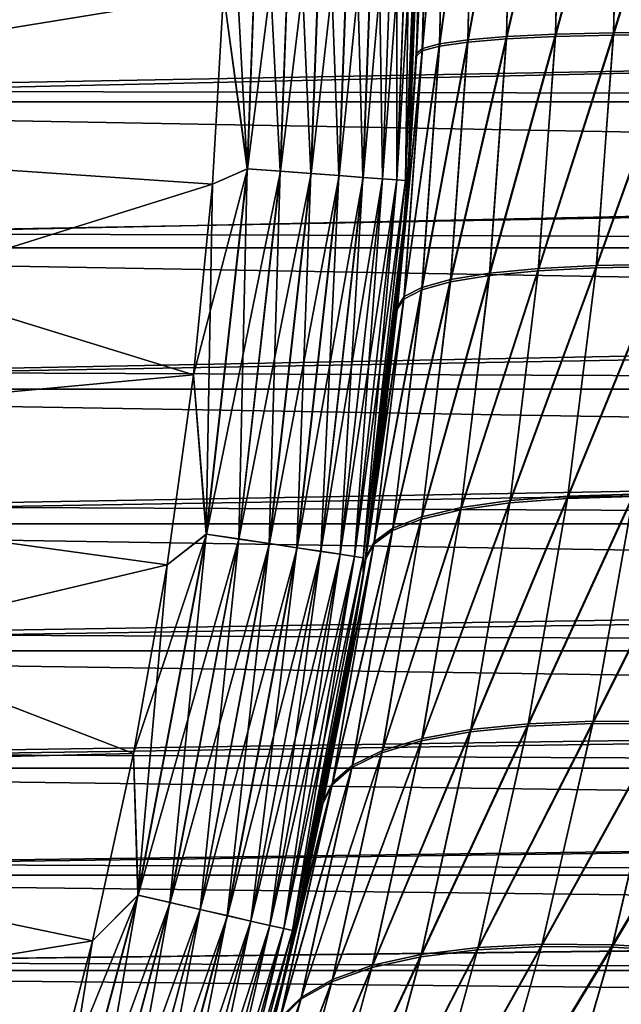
# Model space of a CAD drawing. Header units: metres. Extents: x -13 to 104, y -17 to 17.
# Tile 16 of 235: x 11.97 to 13.51, y -3.08 to -0.56. Entities that reach past the tile are written whole.
import ezdxf

# ---------------------------------------------------------------- set-up
doc = ezdxf.new("R2010")
doc.units = ezdxf.units.M
doc.layers.add('solid_508351', color=7, linetype='CONTINUOUS')

msp = doc.modelspace()

# ---------------------------------------------------------------- linework, layer by layer
at = {"layer": 'solid_508351'}
for points in [[(10.366272, -0.8369, -18), (10.4, 0, -18), (12.490365, -0.490717, -18)], [(10.366272, -0.8369, 18), (12.5, 0, 18), (10.4, 0, 18)], [(12.551629, -0.940615, 17.992403), (12.586824, 0, 17.992403), (12.490364, -0.490729, 18)], [(12.551029, -0.94057, -17.99251), (12.5, 0, -18), (12.586223, 0, -17.99251)], [(12.551029, -0.94057, -17.99251), (12.586223, 0, -17.99251), (12.635089, -0.946869, -17.970026)], [(12.551629, -0.940615, 17.992403), (12.671092, 0, 17.969816), (12.586824, 0, 17.992403)], [(12.635661, -0.946912, 17.969816), (12.671092, 0, 17.969816), (12.551629, -0.940615, 17.992403)], [(12.586223, 0, -17.99251), (12.670518, 0, -17.970026), (12.635089, -0.946869, -17.970026)], [(12.635089, -0.946869, -17.970026), (12.670518, 0, -17.970026), (12.713971, -0.95278, -17.933231)], [(12.635661, -0.946912, 17.969816), (12.750151, 0, 17.932926), (12.671092, 0, 17.969816)], [(12.714499, -0.95282, 17.932926), (12.750151, 0, 17.932926), (12.635661, -0.946912, 17.969816)], [(12.670518, 0, -17.970026), (12.749622, 0, -17.933231), (12.713971, -0.95278, -17.933231)], [(12.713971, -0.95278, -17.933231), (12.749622, 0, -17.933231), (12.785275, -0.958124, -17.883247)], [(12.714499, -0.95282, 17.932926), (12.821594, 0, 17.882854), (12.750151, 0, 17.932926)], [(12.785743, -0.958159, 17.882854), (12.821594, 0, 17.882854), (12.714499, -0.95282, 17.932926)], [(12.749622, 0, -17.933231), (12.821126, 0, -17.883247), (12.785275, -0.958124, -17.883247)], [(12.785275, -0.958124, -17.883247), (12.821126, 0, -17.883247), (12.84683, -0.962737, -17.821594)], [(12.785743, -0.958159, 17.882854), (12.883246, 0, 17.821127), (12.821594, 0, 17.882854)], [(12.847222, -0.962766, 17.821127), (12.883246, 0, 17.821127), (12.785743, -0.958159, 17.882854)], [(12.821126, 0, -17.883247), (12.882854, 0, -17.821594), (12.84683, -0.962737, -17.821594)], [(12.84683, -0.962737, -17.821594), (12.882854, 0, -17.821594), (12.896762, -0.966479, -17.750151)], [(12.847222, -0.962766, 17.821127), (12.93323, 0, 17.749622), (12.883246, 0, 17.821127)], [(12.897067, -0.966502, 17.749622), (12.93323, 0, 17.749622), (12.847222, -0.962766, 17.821127)], [(12.882854, 0, -17.821594), (12.932925, 0, -17.750151), (12.896762, -0.966479, -17.750151)], [(12.896762, -0.966479, -17.750151), (12.932925, 0, -17.750151), (12.93355, -0.969236, -17.671093)], [(12.897067, -0.966502, 17.749622), (12.970025, 0, 17.670519), (12.93323, 0, 17.749622)], [(12.933759, -0.969251, 17.670519), (12.970025, 0, 17.670519), (12.897067, -0.966502, 17.749622)], [(12.932925, 0, -17.750151), (12.969816, 0, -17.671093), (12.93355, -0.969236, -17.671093)], [(12.93355, -0.969236, -17.671093), (12.969816, 0, -17.671093), (12.956075, -0.970924, -17.586824)], [(12.933759, -0.969251, 17.670519), (12.99251, 0, 17.586222), (12.970025, 0, 17.670519)], [(12.95618, -0.970931, 17.586222), (12.99251, 0, 17.586222), (12.933759, -0.969251, 17.670519)], [(12.956075, -0.970924, -17.586824), (12.992404, 0, -17.586824), (12.961855, -0.99514, -17.5)], [(12.969816, 0, -17.671093), (12.992404, 0, -17.586824), (12.956075, -0.970924, -17.586824)], [(12.95618, -0.970931, 17.586222), (13, 0, 17.5), (12.99251, 0, 17.586222)], [(12.992404, 0, -17.586824), (13, 0, -17.5), (12.961855, -0.99514, -17.5)], [(13.014582, 0, 12.258926), (13, 0, 12.5), (12.98396, -0.645583, 12.477796)], [(13.014582, 0, 12.258926), (12.98396, -0.645583, 12.477796), (12.999226, -0.63239, 12.237037)], [(13.058115, 0, 12.021368), (12.999226, -0.63239, 12.237037), (13.043298, -0.620446, 12.000386)], [(13.058115, 0, 12.021368), (13.014582, 0, 12.258926), (12.999226, -0.63239, 12.237037)], [(13.129967, 0, 11.790789), (13.043298, -0.620446, 12.000386), (13.115515, -0.610316, 11.770669)], [(13.129967, 0, 11.790789), (13.058115, 0, 12.021368), (13.043298, -0.620446, 12.000386)], [(13.229087, 0, 11.570552), (13.115515, -0.610316, 11.770669), (13.214829, -0.602148, 11.55122)], [(13.229087, 0, 11.570552), (13.129967, 0, 11.790789), (13.115515, -0.610316, 11.770669)], [(13.354032, 0, 11.363869), (13.214829, -0.602148, 11.55122), (13.3398, -0.59606, 11.345225)], [(13.354032, 0, 11.363869), (13.229087, 0, 11.570552), (13.214829, -0.602148, 11.55122)], [(13.502977, 0, 11.173753), (13.3398, -0.59606, 11.345225), (13.48861, -0.592141, 11.155678)], [(13.502977, 0, 11.173753), (13.354032, 0, 11.363869), (13.3398, -0.59606, 11.345225)], [(13.673754, 0, 11.002976), (13.48861, -0.592141, 11.155678), (13.659101, -0.590447, 10.98533)], [(13.673754, 0, 11.002976), (13.502977, 0, 11.173753), (13.48861, -0.592141, 11.155678)], [(10.366272, -0.8369, 18), (12.490364, -0.490729, 18), (12.5, 0, 18)], [(12.551029, -0.94057, -17.99251), (12.490365, -0.490717, -18), (12.5, 0, -18)], [(12.95618, -0.970931, 17.586222), (12.961855, -0.99514, 17.5), (13, 0, 17.5)], [(13, 0, 12.5), (13, 0, 17.5), (12.961855, -0.99514, 17.5)], [(12.98795, -0.559599, 12.483358), (13, 0, 12.5), (12.961855, -0.99514, 17.5)], [(12.961855, -0.99514, -17.5), (13, 0, -17.5), (12.983638, -0.652031, -12.477346)], [(13, 0, -17.5), (12.988017, -0.558048, -12.483455), (12.983638, -0.652031, -12.477346)], [(13.014582, 0, -12.258926), (12.983638, -0.652031, -12.477346), (12.988017, -0.558048, -12.483455)], [(12.998918, -0.638764, -12.236566), (12.983638, -0.652031, -12.477346), (13.014582, 0, -12.258926)], [(12.98396, -0.645583, 12.477796), (13, 0, 12.5), (12.98795, -0.559599, 12.483358)], [(12.998918, -0.638764, -12.236566), (13.014582, 0, -12.258926), (13.058116, 0, -12.021368)], [(12.998918, -0.638764, -12.236566), (13.058116, 0, -12.021368), (13.043003, -0.626701, -11.999937)], [(13.043003, -0.626701, -11.999937), (13.058116, 0, -12.021368), (13.129967, 0, -11.79079)], [(13.043003, -0.626701, -11.999937), (13.129967, 0, -11.79079), (13.11523, -0.61647, -11.77024)], [(13.11523, -0.61647, -11.77024), (13.129967, 0, -11.79079), (13.229087, 0, -11.570552)], [(13.11523, -0.61647, -11.77024), (13.229087, 0, -11.570552), (13.21455, -0.608221, -11.55081)], [(13.21455, -0.608221, -11.55081), (13.229087, 0, -11.570552), (13.354032, 0, -11.363869)], [(13.21455, -0.608221, -11.55081), (13.354032, 0, -11.363869), (13.339521, -0.602072, -11.344832)], [(13.339521, -0.602072, -11.344832), (13.354032, 0, -11.363869), (13.502978, 0, -11.173753)], [(13.339521, -0.602072, -11.344832), (13.502978, 0, -11.173753), (13.488329, -0.598114, -11.155299)], [(13.488329, -0.598114, -11.155299), (13.502978, 0, -11.173753), (13.673755, 0, -11.002976)], [(13.488329, -0.598114, -11.155299), (13.673755, 0, -11.002976), (13.658813, -0.596404, -10.984962)], [(27, -0.392097, -3.729444), (11.493976, -0.372193, -3.731491), (11.476048, -0.74183, -3.675906)], [(27, -0.392097, 3.729444), (11.476051, -0.741788, 3.675915), (11.493976, -0.37218, 3.731492)], [(29.872829, -0.769216, -3.619143), (9.272829, -0.769216, -3.619143), (9.272829, -0.386774, -3.679723)], [(29.872829, -0.769216, -3.619143), (9.272829, -0.386774, -3.679723), (29.872829, -0.386774, -3.679723)], [(29.872829, -0.386774, 3.679723), (9.272829, -0.386774, 3.679723), (9.272829, -0.769216, 3.619143)], [(29.872829, -0.769216, 3.619143), (29.872829, -0.386774, 3.679723), (9.272829, -0.769216, 3.619143)], [(27, -0.392097, -3.729444), (11.476048, -0.74183, -3.675906), (27, -0.779708, -3.668041)], [(27, -0.779708, 3.668041), (11.476051, -0.741788, 3.675915), (27, -0.392097, 3.729444)], [(10.366272, -0.8369, -18), (12.490365, -0.490717, -18), (12.461525, -0.980032, -18)], [(10.366272, -0.8369, 18), (12.461524, -0.980052, 18), (12.490364, -0.490729, 18)], [(12.551629, -0.940615, 17.992403), (12.490364, -0.490729, 18), (12.461524, -0.980052, 18)], [(12.551029, -0.94057, -17.99251), (12.461525, -0.980032, -18), (12.490365, -0.490717, -18)], [(12.98396, -0.645583, 12.477796), (12.98795, -0.559599, 12.483358), (12.961855, -0.99514, 17.5)], [(13.214829, -0.602148, 11.55122), (13.07135, -1.224154, 11.710658), (13.17117, -1.207995, 11.493426)], [(13.214829, -0.602148, 11.55122), (13.115515, -0.610316, 11.770669), (13.07135, -1.224154, 11.710658)], [(13.339521, -0.602072, -11.344832), (13.295596, -1.201913, -11.2886), (13.170595, -1.214025, -11.492642)], [(13.21455, -0.608221, -11.55081), (13.339521, -0.602072, -11.344832), (13.170595, -1.214025, -11.492642)], [(13.3398, -0.59606, 11.345225), (13.17117, -1.207995, 11.493426), (13.296171, -1.195941, 11.289356)], [(13.3398, -0.59606, 11.345225), (13.214829, -0.602148, 11.55122), (13.17117, -1.207995, 11.493426)], [(13.488329, -0.598114, -11.155299), (13.443976, -1.194099, -11.100644), (13.295596, -1.201913, -11.2886)], [(13.339521, -0.602072, -11.344832), (13.488329, -0.598114, -11.155299), (13.295596, -1.201913, -11.2886)], [(13.48861, -0.592141, 11.155678), (13.296171, -1.195941, 11.289356), (13.444557, -1.188164, 11.101377)], [(13.48861, -0.592141, 11.155678), (13.3398, -0.59606, 11.345225), (13.296171, -1.195941, 11.289356)], [(13.658813, -0.596404, -10.984962), (13.613606, -1.190696, -10.931473), (13.443976, -1.194099, -11.100644)], [(13.488329, -0.598114, -11.155299), (13.658813, -0.596404, -10.984962), (13.443976, -1.194099, -11.100644)], [(13.659101, -0.590447, 10.98533), (13.444557, -1.188164, 11.101377), (13.614199, -1.184778, 10.932188)], [(13.659101, -0.590447, 10.98533), (13.48861, -0.592141, 11.155678), (13.444557, -1.188164, 11.101377)], [(13.043003, -0.626701, -11.999937), (12.997545, -1.250389, -11.937084), (12.95198, -1.274119, -12.171105)], [(12.998918, -0.638764, -12.236566), (13.043003, -0.626701, -11.999937), (12.95198, -1.274119, -12.171105)], [(13.043298, -0.620446, 12.000386), (12.952599, -1.267803, 12.171991), (12.998142, -1.244185, 11.937934)], [(13.043298, -0.620446, 12.000386), (12.999226, -0.63239, 12.237037), (12.952599, -1.267803, 12.171991)], [(13.11523, -0.61647, -11.77024), (13.070766, -1.230261, -11.709843), (12.997545, -1.250389, -11.937084)], [(13.043003, -0.626701, -11.999937), (13.11523, -0.61647, -11.77024), (12.997545, -1.250389, -11.937084)], [(13.115515, -0.610316, 11.770669), (12.998142, -1.244185, 11.937934), (13.07135, -1.224154, 11.710658)], [(13.115515, -0.610316, 11.770669), (13.043298, -0.620446, 12.000386), (12.998142, -1.244185, 11.937934)], [(13.21455, -0.608221, -11.55081), (13.170595, -1.214025, -11.492642), (13.070766, -1.230261, -11.709843)], [(13.11523, -0.61647, -11.77024), (13.21455, -0.608221, -11.55081), (13.070766, -1.230261, -11.709843)], [(12.998918, -0.638764, -12.236566), (12.934831, -1.300059, -12.409685), (12.951594, -1.120801, -12.432954)], [(12.998918, -0.638764, -12.236566), (12.95198, -1.274119, -12.171105), (12.934831, -1.300059, -12.409685)], [(12.999226, -0.63239, 12.237037), (12.98396, -0.645583, 12.477796), (12.935464, -1.29374, 12.410563)], [(12.999226, -0.63239, 12.237037), (12.935464, -1.29374, 12.410563), (12.952599, -1.267803, 12.171991)], [(12.935464, -1.29374, 12.410563), (12.98396, -0.645583, 12.477796), (12.951363, -1.123478, 12.432627)], [(12.951363, -1.123478, 12.432627), (12.98396, -0.645583, 12.477796), (12.961855, -0.99514, 17.5)], [(12.998918, -0.638764, -12.236566), (12.951594, -1.120801, -12.432954), (12.983638, -0.652031, -12.477346)], [(12.961855, -0.99514, -17.5), (12.983638, -0.652031, -12.477346), (12.951594, -1.120801, -12.432954)], [(27, -0.779708, -3.668041), (11.476048, -0.74183, -3.675906), (11.44667, -1.106231, -3.583127)], [(27, -0.779708, 3.668041), (11.446675, -1.106172, 3.583145), (11.476051, -0.741788, 3.675915)], [(29.872829, -1.143361, -3.518898), (9.272829, -1.143361, -3.518898), (9.272829, -0.769216, -3.619143)], [(29.872829, -1.143361, -3.518898), (9.272829, -0.769216, -3.619143), (29.872829, -0.769216, -3.619143)], [(29.872829, -0.769216, 3.619143), (9.272829, -0.769216, 3.619143), (9.272829, -1.143361, 3.518898)], [(29.872829, -1.143361, 3.518898), (29.872829, -0.769216, 3.619143), (9.272829, -1.143361, 3.518898)], [(27, -0.779708, -3.668041), (11.44667, -1.106231, -3.583127), (27, -1.158916, -3.566412)], [(27, -1.158916, 3.566412), (11.446675, -1.106172, 3.583145), (27, -0.779708, 3.668041)], [(10.265328, -1.668245, -18), (10.366272, -0.8369, -18), (12.413433, -1.468355, -18)], [(10.366272, -0.8369, 18), (10.265328, -1.668245, 18), (12.461524, -0.980052, 18)], [(10.366272, -0.8369, -18), (12.461525, -0.980032, -18), (12.413433, -1.468355, -18)], [(12.551629, -0.940615, 17.992403), (12.461524, -0.980052, 18), (12.413431, -1.468377, 18)], [(12.446239, -1.875969, 17.992403), (12.551629, -0.940615, 17.992403), (12.413431, -1.468377, 18)], [(12.445644, -1.875879, -17.99251), (12.461525, -0.980032, -18), (12.551029, -0.94057, -17.99251)], [(12.445644, -1.875879, -17.99251), (12.551029, -0.94057, -17.99251), (12.528998, -1.888443, -17.970026)], [(12.635661, -0.946912, 17.969816), (12.551629, -0.940615, 17.992403), (12.446239, -1.875969, 17.992403)], [(12.529567, -1.888528, 17.969816), (12.635661, -0.946912, 17.969816), (12.446239, -1.875969, 17.992403)], [(12.551029, -0.94057, -17.99251), (12.635089, -0.946869, -17.970026), (12.528998, -1.888443, -17.970026)], [(12.528998, -1.888443, -17.970026), (12.635089, -0.946869, -17.970026), (12.60722, -1.900233, -17.933231)], [(12.714499, -0.95282, 17.932926), (12.635661, -0.946912, 17.969816), (12.529567, -1.888528, 17.969816)], [(12.607742, -1.900311, 17.932926), (12.714499, -0.95282, 17.932926), (12.529567, -1.888528, 17.969816)], [(12.635089, -0.946869, -17.970026), (12.713971, -0.95278, -17.933231), (12.60722, -1.900233, -17.933231)], [(12.60722, -1.900233, -17.933231), (12.713971, -0.95278, -17.933231), (12.677925, -1.91089, -17.883247)], [(12.785743, -0.958159, 17.882854), (12.714499, -0.95282, 17.932926), (12.607742, -1.900311, 17.932926)], [(12.713971, -0.95278, -17.933231), (12.785275, -0.958124, -17.883247), (12.677925, -1.91089, -17.883247)], [(10.265328, -1.668245, 18), (12.413431, -1.468377, 18), (12.461524, -0.980052, 18)], [(12.445644, -1.875879, -17.99251), (12.413433, -1.468355, -18), (12.461525, -0.980032, -18)], [(12.678388, -1.910959, 17.882854), (12.785743, -0.958159, 17.882854), (12.607742, -1.900311, 17.932926)], [(12.677925, -1.91089, -17.883247), (12.785275, -0.958124, -17.883247), (12.738963, -1.92009, -17.821594)], [(12.847222, -0.962766, 17.821127), (12.785743, -0.958159, 17.882854), (12.678388, -1.910959, 17.882854)], [(12.739351, -1.920148, 17.821127), (12.847222, -0.962766, 17.821127), (12.678388, -1.910959, 17.882854)], [(12.785275, -0.958124, -17.883247), (12.84683, -0.962737, -17.821594), (12.738963, -1.92009, -17.821594)], [(12.738963, -1.92009, -17.821594), (12.84683, -0.962737, -17.821594), (12.788475, -1.927552, -17.750151)], [(12.897067, -0.966502, 17.749622), (12.847222, -0.962766, 17.821127), (12.739351, -1.920148, 17.821127)], [(12.788777, -1.927598, 17.749622), (12.897067, -0.966502, 17.749622), (12.739351, -1.920148, 17.821127)], [(12.84683, -0.962737, -17.821594), (12.896762, -0.966479, -17.750151), (12.788475, -1.927552, -17.750151)], [(12.788475, -1.927552, -17.750151), (12.896762, -0.966479, -17.750151), (12.824954, -1.933051, -17.671093)], [(12.933759, -0.969251, 17.670519), (12.897067, -0.966502, 17.749622), (12.788777, -1.927598, 17.749622)], [(12.825161, -1.933082, 17.670519), (12.933759, -0.969251, 17.670519), (12.788777, -1.927598, 17.749622)], [(12.896762, -0.966479, -17.750151), (12.93355, -0.969236, -17.671093), (12.824954, -1.933051, -17.671093)], [(12.824954, -1.933051, -17.671093), (12.93355, -0.969236, -17.671093), (12.847289, -1.936417, -17.586824)], [(12.95618, -0.970931, 17.586222), (12.933759, -0.969251, 17.670519), (12.825161, -1.933082, 17.670519)], [(12.847394, -1.936433, 17.586222), (12.95618, -0.970931, 17.586222), (12.825161, -1.933082, 17.670519)], [(12.93355, -0.969236, -17.671093), (12.956075, -0.970924, -17.586824), (12.847289, -1.936417, -17.586824)], [(12.847289, -1.936417, -17.586824), (12.956075, -0.970924, -17.586824), (12.961855, -0.99514, -17.5)], [(12.847394, -1.936433, 17.586222), (12.961855, -0.99514, 17.5), (12.95618, -0.970931, 17.586222)], [(12.847289, -1.936417, -17.586824), (12.961855, -0.99514, -17.5), (12.847646, -1.984441, -17.5)], [(12.847394, -1.936433, 17.586222), (12.847646, -1.984441, 17.5), (12.961855, -0.99514, 17.5)], [(12.951363, -1.123478, 12.432627), (12.961855, -0.99514, 17.5), (12.847646, -1.984441, 17.5)], [(12.847646, -1.984441, -17.5), (12.961855, -0.99514, -17.5), (12.854484, -1.939651, -12.298046)], [(12.961855, -0.99514, -17.5), (12.889977, -1.687751, -12.347379), (12.854484, -1.939651, -12.298046)], [(12.961855, -0.99514, -17.5), (12.934831, -1.300059, -12.409685), (12.889977, -1.687751, -12.347379)], [(12.961855, -0.99514, -17.5), (12.951594, -1.120801, -12.432954), (12.934831, -1.300059, -12.409685)], [(27, -1.158916, -3.566412), (11.44667, -1.106231, -3.583127), (11.406723, -1.461738, -3.45339)], [(27, -1.158916, 3.566412), (11.406731, -1.461675, 3.453416), (11.446675, -1.106172, 3.583145)], [(12.935464, -1.29374, 12.410563), (12.951363, -1.123478, 12.432627), (12.847646, -1.984441, 17.5)], [(29.872829, -1.504861, -3.380139), (9.272829, -1.504861, -3.380139), (9.272829, -1.143361, -3.518898)], [(29.872829, -1.504861, -3.380139), (9.272829, -1.143361, -3.518898), (29.872829, -1.143361, -3.518898)], [(29.872829, -1.143361, 3.518898), (9.272829, -1.143361, 3.518898), (9.272829, -1.504861, 3.380139)], [(29.872829, -1.504861, 3.380139), (29.872829, -1.143361, 3.518898), (9.272829, -1.504861, 3.380139)], [(27, -1.158916, -3.566412), (11.406723, -1.461738, -3.45339), (27, -1.525253, -3.42579)], [(27, -1.525253, 3.42579), (11.406731, -1.461675, 3.453416), (27, -1.158916, 3.566412)], [(13.614199, -1.184778, 10.932188), (13.371358, -1.778906, 11.011369), (13.539615, -1.773857, 10.84404)], [(13.614199, -1.184778, 10.932188), (13.444557, -1.188164, 11.101377), (13.371358, -1.778906, 11.011369)], [(13.17117, -1.207995, 11.493426), (12.998094, -1.831664, 11.611497), (13.098678, -1.808015, 11.397819)], [(13.17117, -1.207995, 11.493426), (13.07135, -1.224154, 11.710658), (12.998094, -1.831664, 11.611497)], [(13.295596, -1.201913, -11.2886), (13.222822, -1.796252, -11.195719), (13.097814, -1.813974, -11.396667)], [(13.170595, -1.214025, -11.492642), (13.295596, -1.201913, -11.2886), (13.097814, -1.813974, -11.396667)], [(13.296171, -1.195941, 11.289356), (13.098678, -1.808015, 11.397819), (13.223686, -1.790346, 11.196833)], [(13.296171, -1.195941, 11.289356), (13.17117, -1.207995, 11.493426), (13.098678, -1.808015, 11.397819)], [(13.443976, -1.194099, -11.100644), (13.370486, -1.784777, -11.010286), (13.222822, -1.796252, -11.195719)], [(13.295596, -1.201913, -11.2886), (13.443976, -1.194099, -11.100644), (13.222822, -1.796252, -11.195719)], [(13.444557, -1.188164, 11.101377), (13.223686, -1.790346, 11.196833), (13.371358, -1.778906, 11.011369)], [(13.444557, -1.188164, 11.101377), (13.296171, -1.195941, 11.289356), (13.223686, -1.790346, 11.196833)], [(13.613606, -1.190696, -10.931473), (13.538726, -1.779711, -10.84298), (13.370486, -1.784777, -11.010286)], [(13.443976, -1.194099, -11.100644), (13.613606, -1.190696, -10.931473), (13.370486, -1.784777, -11.010286)], [(13.070766, -1.230261, -11.709843), (12.997221, -1.837695, -11.610302), (12.92246, -1.86708, -11.833615)], [(12.997545, -1.250389, -11.937084), (13.070766, -1.230261, -11.709843), (12.92246, -1.86708, -11.833615)], [(13.07135, -1.224154, 11.710658), (12.92335, -1.86096, 11.834857), (12.998094, -1.831664, 11.611497)], [(13.07135, -1.224154, 11.710658), (12.998142, -1.244185, 11.937934), (12.92335, -1.86096, 11.834857)], [(13.170595, -1.214025, -11.492642), (13.097814, -1.813974, -11.396667), (12.997221, -1.837695, -11.610302)], [(13.070766, -1.230261, -11.709843), (13.170595, -1.214025, -11.492642), (12.997221, -1.837695, -11.610302)], [(12.997545, -1.250389, -11.937084), (12.92246, -1.86708, -11.833615), (12.874582, -1.901715, -12.063462)], [(12.95198, -1.274119, -12.171105), (12.997545, -1.250389, -11.937084), (12.874582, -1.901715, -12.063462)], [(12.998142, -1.244185, 11.937934), (12.875502, -1.895492, 12.064754), (12.92335, -1.86096, 11.834857)], [(12.998142, -1.244185, 11.937934), (12.952599, -1.267803, 12.171991), (12.875502, -1.895492, 12.064754)], [(12.95198, -1.274119, -12.171105), (12.854484, -1.939651, -12.298046), (12.889977, -1.687751, -12.347379)], [(12.95198, -1.274119, -12.171105), (12.874582, -1.901715, -12.063462), (12.854484, -1.939651, -12.298046)], [(12.952599, -1.267803, 12.171991), (12.935464, -1.29374, 12.410563), (12.855413, -1.933479, 12.299336)], [(12.952599, -1.267803, 12.171991), (12.855413, -1.933479, 12.299336), (12.875502, -1.895492, 12.064754)], [(12.95198, -1.274119, -12.171105), (12.889977, -1.687751, -12.347379), (12.934831, -1.300059, -12.409685)], [(12.889575, -1.690814, 12.346819), (12.935464, -1.29374, 12.410563), (12.847646, -1.984441, 17.5)], [(12.855413, -1.933479, 12.299336), (12.935464, -1.29374, 12.410563), (12.889575, -1.690814, 12.346819)], [(27, -1.525253, -3.42579), (11.406723, -1.461738, -3.45339), (11.357435, -1.805176, -3.286892)], [(27, -1.525253, 3.42579), (11.357448, -1.8051, 3.286934), (11.406731, -1.461675, 3.453416)], [(10.265328, -1.668245, -18), (12.413433, -1.468355, -18), (12.346175, -1.954941, -18)], [(10.265328, -1.668245, 18), (12.346171, -1.954962, 18), (12.413431, -1.468377, 18)], [(12.446239, -1.875969, 17.992403), (12.413431, -1.468377, 18), (12.346171, -1.954962, 18)], [(12.445644, -1.875879, -17.99251), (12.346175, -1.954941, -18), (12.413433, -1.468355, -18)], [(29.872829, -1.849912, -3.204328), (9.272829, -1.849912, -3.204328), (9.272829, -1.504861, -3.380139)], [(29.872829, -1.849912, -3.204328), (9.272829, -1.504861, -3.380139), (29.872829, -1.504861, -3.380139)], [(29.872829, -1.504861, 3.380139), (9.272829, -1.504861, 3.380139), (9.272829, -1.849912, 3.204328)], [(29.872829, -1.849912, 3.204328), (29.872829, -1.504861, 3.380139), (9.272829, -1.849912, 3.204328)], [(27, -1.525253, -3.42579), (11.357435, -1.805176, -3.286892), (27, -1.874981, -3.247578)], [(27, -1.874981, 3.247578), (11.357448, -1.8051, 3.286934), (27, -1.525253, 3.42579)], [(10.097763, -2.489002, -18), (10.265328, -1.668245, -18), (12.259934, -2.437987, -18)], [(10.265328, -1.668245, 18), (10.097763, -2.489002, 18), (12.346171, -1.954962, 18)], [(10.265328, -1.668245, -18), (12.346175, -1.954941, -18), (12.259934, -2.437987, -18)], [(12.855413, -1.933479, 12.299336), (12.889575, -1.690814, 12.346819), (12.847646, -1.984441, 17.5)], [(13.370486, -1.784777, -11.010286), (13.268786, -2.367614, -10.885015), (13.122128, -2.382483, -11.067048)], [(13.222822, -1.796252, -11.195719), (13.370486, -1.784777, -11.010286), (13.122128, -2.382483, -11.067048)], [(13.371358, -1.778906, 11.011369), (13.123268, -2.376668, 11.06851), (13.269938, -2.361831, 10.886438)], [(13.371358, -1.778906, 11.011369), (13.223686, -1.790346, 11.196833), (13.123268, -2.376668, 11.06851)], [(13.538726, -1.779711, -10.84298), (13.435134, -2.360927, -10.720243), (13.268786, -2.367614, -10.885015)], [(13.370486, -1.784777, -11.010286), (13.538726, -1.779711, -10.84298), (13.268786, -2.367614, -10.885015)], [(13.539615, -1.773857, 10.84404), (13.269938, -2.361831, 10.886438), (13.436307, -2.355161, 10.721638)], [(13.539615, -1.773857, 10.84404), (13.371358, -1.778906, 11.011369), (13.269938, -2.361831, 10.886438)], [(13.538726, -1.779711, -10.84298), (13.725173, -1.781126, -10.696157), (13.435134, -2.360927, -10.720243)], [(13.725173, -1.781126, -10.696157), (13.618889, -2.362515, -10.574993), (13.435134, -2.360927, -10.720243)], [(13.726085, -1.775269, 10.697203), (13.539615, -1.773857, 10.84404), (13.436307, -2.355161, 10.721638)], [(13.726085, -1.775269, 10.697203), (13.436307, -2.355161, 10.721638), (13.620092, -2.356747, 10.576369)], [(27, -1.874981, -3.247578), (11.357435, -1.805176, -3.286892), (11.300574, -2.132376, -3.084687)], [(27, -1.874981, 3.247578), (11.300588, -2.132304, 3.084735), (11.357448, -1.8051, 3.286934)], [(13.097814, -1.813974, -11.396667), (12.997169, -2.405331, -11.263846), (12.895626, -2.435843, -11.47271)], [(12.997221, -1.837695, -11.610302), (13.097814, -1.813974, -11.396667), (12.895626, -2.435843, -11.47271)], [(13.098678, -1.808015, 11.397819), (12.896776, -2.429916, 11.474272), (12.998309, -2.399467, 11.265355)], [(13.098678, -1.808015, 11.397819), (12.998094, -1.831664, 11.611497), (12.896776, -2.429916, 11.474272)], [(13.222822, -1.796252, -11.195719), (13.122128, -2.382483, -11.067048), (12.997169, -2.405331, -11.263846)], [(13.097814, -1.813974, -11.396667), (13.222822, -1.796252, -11.195719), (12.997169, -2.405331, -11.263846)], [(13.223686, -1.790346, 11.196833), (12.998309, -2.399467, 11.265355), (13.123268, -2.376668, 11.06851)], [(13.223686, -1.790346, 11.196833), (13.098678, -1.808015, 11.397819), (12.998309, -2.399467, 11.265355)], [(12.997221, -1.837695, -11.610302), (12.895626, -2.435843, -11.47271), (12.818891, -2.473603, -11.690774)], [(12.92246, -1.86708, -11.833615), (12.997221, -1.837695, -11.610302), (12.818891, -2.473603, -11.690774)], [(12.998094, -1.831664, 11.611497), (12.820062, -2.467597, 11.692394), (12.896776, -2.429916, 11.474272)], [(12.998094, -1.831664, 11.611497), (12.92335, -1.86096, 11.834857), (12.820062, -2.467597, 11.692394)], [(29.872829, -2.174793, -2.993368), (9.272829, -2.174793, -2.993368), (9.272829, -1.849912, -3.204328)], [(29.872829, -2.174793, -2.993368), (9.272829, -1.849912, -3.204328), (29.872829, -1.849912, -3.204328)], [(29.872829, -1.849912, 3.204328), (9.272829, -1.849912, 3.204328), (9.272829, -2.174793, 2.993368)], [(29.872829, -2.174793, 2.993368), (29.872829, -1.849912, 3.204328), (9.272829, -2.174793, 2.993368)], [(12.92335, -1.86096, 11.834857), (12.769219, -2.511992, 11.91673), (12.820062, -2.467597, 11.692394)], [(12.92335, -1.86096, 11.834857), (12.875502, -1.895492, 12.064754), (12.769219, -2.511992, 11.91673)], [(27, -1.874981, -3.247578), (11.300574, -2.132376, -3.084687), (27, -2.204153, -3.033837)], [(27, -2.204153, 3.033837), (11.300588, -2.132304, 3.084735), (27, -1.874981, 3.247578)], [(12.446239, -1.875969, 17.992403), (12.346171, -1.954962, 18), (12.259931, -2.438009, 18)], [(12.271246, -2.800832, 17.992403), (12.446239, -1.875969, 17.992403), (12.259931, -2.438009, 18)], [(12.270659, -2.800698, -17.99251), (12.346175, -1.954941, -18), (12.445644, -1.875879, -17.99251)], [(12.270659, -2.800698, -17.99251), (12.445644, -1.875879, -17.99251), (12.352841, -2.819455, -17.970026)], [(12.529567, -1.888528, 17.969816), (12.446239, -1.875969, 17.992403), (12.271246, -2.800832, 17.992403)], [(12.353401, -2.819583, 17.969816), (12.529567, -1.888528, 17.969816), (12.271246, -2.800832, 17.992403)], [(12.445644, -1.875879, -17.99251), (12.528998, -1.888443, -17.970026), (12.352841, -2.819455, -17.970026)], [(12.352841, -2.819455, -17.970026), (12.528998, -1.888443, -17.970026), (12.429962, -2.837058, -17.933231)], [(12.607742, -1.900311, 17.932926), (12.529567, -1.888528, 17.969816), (12.353401, -2.819583, 17.969816)], [(12.528998, -1.888443, -17.970026), (12.60722, -1.900233, -17.933231), (12.429962, -2.837058, -17.933231)], [(12.92246, -1.86708, -11.833615), (12.818891, -2.473603, -11.690774), (12.768014, -2.518091, -11.915047)], [(12.874582, -1.901715, -12.063462), (12.92246, -1.86708, -11.833615), (12.768014, -2.518091, -11.915047)], [(12.430478, -2.837176, 17.932926), (12.607742, -1.900311, 17.932926), (12.353401, -2.819583, 17.969816)], [(12.429962, -2.837058, -17.933231), (12.60722, -1.900233, -17.933231), (12.499674, -2.852969, -17.883247)], [(12.678388, -1.910959, 17.882854), (12.607742, -1.900311, 17.932926), (12.430478, -2.837176, 17.932926)], [(12.50013, -2.853073, 17.882854), (12.678388, -1.910959, 17.882854), (12.430478, -2.837176, 17.932926)], [(12.60722, -1.900233, -17.933231), (12.677925, -1.91089, -17.883247), (12.499674, -2.852969, -17.883247)], [(12.499674, -2.852969, -17.883247), (12.677925, -1.91089, -17.883247), (12.559854, -2.866705, -17.821594)], [(12.739351, -1.920148, 17.821127), (12.678388, -1.910959, 17.882854), (12.50013, -2.853073, 17.882854)], [(12.677925, -1.91089, -17.883247), (12.738963, -1.92009, -17.821594), (12.559854, -2.866705, -17.821594)], [(12.874582, -1.901715, -12.063462), (12.744046, -2.566959, -12.14407), (12.802376, -2.258134, -12.225407)], [(12.874582, -1.901715, -12.063462), (12.768014, -2.518091, -11.915047), (12.744046, -2.566959, -12.14407)], [(12.875502, -1.895492, 12.064754), (12.855413, -1.933479, 12.299336), (12.745313, -2.560665, 12.145847)], [(12.875502, -1.895492, 12.064754), (12.745313, -2.560665, 12.145847), (12.769219, -2.511992, 11.91673)], [(12.874582, -1.901715, -12.063462), (12.802376, -2.258134, -12.225407), (12.854484, -1.939651, -12.298046)], [(12.560237, -2.866792, 17.821127), (12.739351, -1.920148, 17.821127), (12.50013, -2.853073, 17.882854)], [(12.559854, -2.866705, -17.821594), (12.738963, -1.92009, -17.821594), (12.60867, -2.877847, -17.750151)], [(12.788777, -1.927598, 17.749622), (12.739351, -1.920148, 17.821127), (12.560237, -2.866792, 17.821127)], [(12.608968, -2.877915, 17.749622), (12.788777, -1.927598, 17.749622), (12.560237, -2.866792, 17.821127)], [(12.738963, -1.92009, -17.821594), (12.788475, -1.927552, -17.750151), (12.60867, -2.877847, -17.750151)], [(12.60867, -2.877847, -17.750151), (12.788475, -1.927552, -17.750151), (12.644636, -2.886056, -17.671093)], [(12.825161, -1.933082, 17.670519), (12.788777, -1.927598, 17.749622), (12.608968, -2.877915, 17.749622)], [(12.644839, -2.886102, 17.670519), (12.825161, -1.933082, 17.670519), (12.608968, -2.877915, 17.749622)], [(12.788475, -1.927552, -17.750151), (12.824954, -1.933051, -17.671093), (12.644636, -2.886056, -17.671093)], [(12.644636, -2.886056, -17.671093), (12.824954, -1.933051, -17.671093), (12.666657, -2.891082, -17.586824)], [(12.847394, -1.936433, 17.586222), (12.825161, -1.933082, 17.670519), (12.644839, -2.886102, 17.670519)], [(12.66676, -2.891105, 17.586222), (12.847394, -1.936433, 17.586222), (12.644839, -2.886102, 17.670519)], [(12.824954, -1.933051, -17.671093), (12.847289, -1.936417, -17.586824), (12.666657, -2.891082, -17.586824)], [(12.666657, -2.891082, -17.586824), (12.847289, -1.936417, -17.586824), (12.847646, -1.984441, -17.5)], [(12.66676, -2.891105, 17.586222), (12.847646, -1.984441, 17.5), (12.847394, -1.936433, 17.586222)], [(12.745313, -2.560665, 12.145847), (12.855413, -1.933479, 12.299336), (12.801944, -2.260585, 12.224817)], [(12.801944, -2.260585, 12.224817), (12.855413, -1.933479, 12.299336), (12.847646, -1.984441, 17.5)], [(12.847646, -1.984441, -17.5), (12.854484, -1.939651, -12.298046), (12.802376, -2.258134, -12.225407)], [(10.097763, -2.489002, 18), (12.259931, -2.438009, 18), (12.346171, -1.954962, 18)], [(12.270659, -2.800698, -17.99251), (12.259934, -2.437987, -18), (12.346175, -1.954941, -18)], [(12.801944, -2.260585, 12.224817), (12.847646, -1.984441, 17.5), (12.65804, -2.962096, 17.5)], [(12.66676, -2.891105, 17.586222), (12.65804, -2.962096, 17.5), (12.847646, -1.984441, 17.5)], [(12.65804, -2.962096, -17.5), (12.847646, -1.984441, -17.5), (12.688003, -2.831006, -12.065603)], [(12.666657, -2.891082, -17.586824), (12.847646, -1.984441, -17.5), (12.65804, -2.962096, -17.5)], [(12.847646, -1.984441, -17.5), (12.744046, -2.566959, -12.14407), (12.688003, -2.831006, -12.065603)], [(12.847646, -1.984441, -17.5), (12.802376, -2.258134, -12.225407), (12.744046, -2.566959, -12.14407)], [(27, -2.204153, -3.033837), (11.300574, -2.132376, -3.084687), (11.238437, -2.43876, -2.84863)], [(27, -2.204153, 3.033837), (11.238451, -2.438692, 2.848691), (11.300588, -2.132304, 3.084735)], [(29.872829, -2.475681, -2.749712), (9.272829, -2.475681, -2.749712), (9.272829, -2.174793, -2.993368)], [(29.872829, -2.475681, -2.749712), (9.272829, -2.174793, -2.993368), (29.872829, -2.174793, -2.993368)], [(29.872829, -2.174793, 2.993368), (9.272829, -2.174793, 2.993368), (9.272829, -2.475681, 2.749712)], [(29.872829, -2.475681, 2.749712), (29.872829, -2.174793, 2.993368), (9.272829, -2.475681, 2.749712)], [(27, -2.204153, -3.033837), (11.238437, -2.43876, -2.84863), (27, -2.509105, -2.786888)], [(27, -2.509105, 2.786888), (11.238451, -2.438692, 2.848691), (27, -2.204153, 3.033837)], [(12.745313, -2.560665, 12.145847), (12.801944, -2.260585, 12.224817), (12.65804, -2.962096, 17.5)], [(13.268786, -2.367614, -10.885015), (13.140115, -2.940235, -10.725892), (12.994747, -2.958178, -10.903738)], [(13.122128, -2.382483, -11.067048), (13.268786, -2.367614, -10.885015), (12.994747, -2.958178, -10.903738)], [(13.269938, -2.361831, 10.886438), (12.996152, -2.952478, 10.905536), (13.141534, -2.934565, 10.727645)], [(13.269938, -2.361831, 10.886438), (13.123268, -2.376668, 11.06851), (12.996152, -2.952478, 10.905536)], [(13.435134, -2.360927, -10.720243), (13.304114, -2.93198, -10.564279), (13.140115, -2.940235, -10.725892)], [(13.268786, -2.367614, -10.885015), (13.435134, -2.360927, -10.720243), (13.140115, -2.940235, -10.725892)], [(13.436307, -2.355161, 10.721638), (13.141534, -2.934565, 10.727645), (13.305558, -2.926325, 10.565997)], [(13.436307, -2.355161, 10.721638), (13.269938, -2.361831, 10.886438), (13.141534, -2.934565, 10.727645)], [(13.435134, -2.360927, -10.720243), (13.618889, -2.362515, -10.574993), (13.304114, -2.93198, -10.564279)], [(13.618889, -2.362515, -10.574993), (13.484569, -2.933522, -10.421041), (13.304114, -2.93198, -10.564279)], [(13.620092, -2.356747, 10.576369), (13.436307, -2.355161, 10.721638), (13.305558, -2.926325, 10.565997)], [(13.620092, -2.356747, 10.576369), (13.305558, -2.926325, 10.565997), (13.486049, -2.927868, 10.422738)], [(13.618889, -2.362515, -10.574993), (13.817531, -2.372355, -10.451257), (13.484569, -2.933522, -10.421041)], [(13.818771, -2.36657, 10.452626), (13.620092, -2.356747, 10.576369), (13.486049, -2.927868, 10.422738)], [(13.818771, -2.36657, 10.452626), (13.486049, -2.927868, 10.422738), (13.680607, -2.939174, 10.29977)], [(13.122128, -2.382483, -11.067048), (12.994747, -2.958178, -10.903738), (12.86994, -2.98557, -11.095456)], [(12.997169, -2.405331, -11.263846), (13.122128, -2.382483, -11.067048), (12.86994, -2.98557, -11.095456)], [(13.123268, -2.376668, 11.06851), (12.871342, -2.979827, 11.097308), (12.996152, -2.952478, 10.905536)], [(13.123268, -2.376668, 11.06851), (12.998309, -2.399467, 11.265355), (12.871342, -2.979827, 11.097308)], [(13.817531, -2.372355, -10.451257), (13.679083, -2.94484, -10.298082), (13.484569, -2.933522, -10.421041)], [(12.997169, -2.405331, -11.263846), (12.86994, -2.98557, -11.095456), (12.767349, -3.022048, -11.298502)], [(12.895626, -2.435843, -11.47271), (12.997169, -2.405331, -11.263846), (12.767349, -3.022048, -11.298502)], [(12.998309, -2.399467, 11.265355), (12.768762, -3.016249, 11.300415), (12.871342, -2.979827, 11.097308)], [(12.998309, -2.399467, 11.265355), (12.896776, -2.429916, 11.474272), (12.768762, -3.016249, 11.300415)], [(10.097763, -2.489002, -18), (12.259934, -2.437987, -18), (12.154718, -2.917648, -18)], [(10.097763, -2.489002, 18), (12.154713, -2.917671, 18), (12.259931, -2.438009, 18)], [(27, -2.509105, -2.786888), (11.238437, -2.43876, -2.84863), (11.173659, -2.720171, -2.581282)], [(27, -2.509105, 2.786888), (11.173681, -2.720084, 2.581371), (11.238451, -2.438692, 2.848691)], [(12.271246, -2.800832, 17.992403), (12.259931, -2.438009, 18), (12.154713, -2.917671, 18)], [(12.270659, -2.800698, -17.99251), (12.154718, -2.917648, -18), (12.259934, -2.437987, -18)], [(12.895626, -2.435843, -11.47271), (12.767349, -3.022048, -11.298502), (12.688336, -3.067127, -11.51018)], [(12.818891, -2.473603, -11.690774), (12.895626, -2.435843, -11.47271), (12.688336, -3.067127, -11.51018)], [(12.896776, -2.429916, 11.474272), (12.689773, -3.061261, 11.512162), (12.768762, -3.016249, 11.300415)], [(12.896776, -2.429916, 11.474272), (12.820062, -2.467597, 11.692394), (12.689773, -3.061261, 11.512162)], [(12.820062, -2.467597, 11.692394), (12.635423, -3.114264, 11.729737), (12.689773, -3.061261, 11.512162)], [(12.820062, -2.467597, 11.692394), (12.769219, -2.511992, 11.91673), (12.635423, -3.114264, 11.729737)], [(29.872829, -2.749628, -2.475786), (9.272829, -2.749628, -2.475786), (9.272829, -2.475681, -2.749712)], [(29.872829, -2.749628, -2.475786), (9.272829, -2.475681, -2.749712), (29.872829, -2.475681, -2.749712)], [(29.872829, -2.475681, 2.749712), (9.272829, -2.475681, 2.749712), (9.272829, -2.749628, 2.475786)], [(29.872829, -2.749628, 2.475786), (29.872829, -2.475681, 2.749712), (9.272829, -2.749628, 2.475786)], [(9.864795, -3.2933, -18), (10.097763, -2.489002, -18), (12.154718, -2.917648, -18)], [(10.097763, -2.489002, 18), (9.864795, -3.2933, 18), (12.154713, -2.917671, 18)], [(12.818891, -2.473603, -11.690774), (12.688336, -3.067127, -11.51018), (12.63395, -3.12021, -11.727683)], [(12.768014, -2.518091, -11.915047), (12.818891, -2.473603, -11.690774), (12.63395, -3.12021, -11.727683)], [(27, -2.509105, -2.786888), (11.173659, -2.720171, -2.581282), (27, -2.786782, -2.509252)], [(27, -2.786782, 2.509252), (11.173681, -2.720084, 2.581371), (27, -2.509105, 2.786888)], [(12.768014, -2.518091, -11.915047), (12.605422, -3.178575, -11.949909), (12.688003, -2.831006, -12.065603)], [(12.768014, -2.518091, -11.915047), (12.63395, -3.12021, -11.727683), (12.605422, -3.178575, -11.949909)], [(12.769219, -2.511992, 11.91673), (12.745313, -2.560665, 12.145847), (12.606974, -3.172416, 11.952094)], [(12.769219, -2.511992, 11.91673), (12.606974, -3.172416, 11.952094), (12.635423, -3.114264, 11.729737)], [(12.768014, -2.518091, -11.915047), (12.688003, -2.831006, -12.065603), (12.744046, -2.566959, -12.14407)], [(12.606974, -3.172416, 11.952094), (12.745313, -2.560665, 12.145847), (12.687729, -2.832232, 12.065219)], [(12.687729, -2.832232, 12.065219), (12.745313, -2.560665, 12.145847), (12.65804, -2.962096, 17.5)], [(27, -2.786782, -2.509252), (11.173659, -2.720171, -2.581282), (11.109243, -2.972326, -2.286432)], [(27, -2.786782, 2.509252), (11.109254, -2.972284, 2.286487), (11.173681, -2.720084, 2.581371)], [(29.872829, -2.993302, -2.174882), (9.272829, -2.993302, -2.174882), (9.272829, -2.749628, -2.475786)], [(29.872829, -2.993302, -2.174882), (9.272829, -2.749628, -2.475786), (29.872829, -2.749628, -2.475786)], [(29.872829, -2.749628, 2.475786), (9.272829, -2.749628, 2.475786), (9.272829, -2.993302, 2.174882)], [(29.872829, -2.993302, 2.174882), (29.872829, -2.749628, 2.475786), (9.272829, -2.993302, 2.174882)], [(27, -2.786782, -2.509252), (11.109243, -2.972326, -2.286432), (27, -3.03368, -2.204369)], [(27, -3.03368, 2.204369), (11.109254, -2.972284, 2.286487), (27, -2.786782, 2.509252)], [(12.027052, -3.709854, -17.99251), (12.154718, -2.917648, -18), (12.270659, -2.800698, -17.99251)], [(12.027052, -3.709854, -17.99251), (12.270659, -2.800698, -17.99251), (12.107602, -3.734701, -17.970026)], [(12.027627, -3.710032, 17.992403), (12.271246, -2.800832, 17.992403), (12.030851, -3.392403, 18)], [(12.353401, -2.819583, 17.969816), (12.271246, -2.800832, 17.992403), (12.027627, -3.710032, 17.992403)], [(12.108151, -3.73487, 17.969816), (12.353401, -2.819583, 17.969816), (12.027627, -3.710032, 17.992403)], [(12.271246, -2.800832, 17.992403), (12.154713, -2.917671, 18), (12.030851, -3.392403, 18)], [(12.270659, -2.800698, -17.99251), (12.352841, -2.819455, -17.970026), (12.107602, -3.734701, -17.970026)], [(12.107602, -3.734701, -17.970026), (12.352841, -2.819455, -17.970026), (12.183192, -3.758017, -17.933231)], [(12.430478, -2.837176, 17.932926), (12.353401, -2.819583, 17.969816), (12.108151, -3.73487, 17.969816)], [(12.352841, -2.819455, -17.970026), (12.429962, -2.837058, -17.933231), (12.183192, -3.758017, -17.933231)], [(12.183698, -3.758173, 17.932926), (12.430478, -2.837176, 17.932926), (12.108151, -3.73487, 17.969816)], [(12.183192, -3.758017, -17.933231), (12.429962, -2.837058, -17.933231), (12.251519, -3.779093, -17.883247)], [(12.50013, -2.853073, 17.882854), (12.430478, -2.837176, 17.932926), (12.183698, -3.758173, 17.932926)], [(12.429962, -2.837058, -17.933231), (12.499674, -2.852969, -17.883247), (12.251519, -3.779093, -17.883247)], [(12.65804, -2.962096, -17.5), (12.688003, -2.831006, -12.065603), (12.605422, -3.178575, -11.949909)], [(12.606974, -3.172416, 11.952094), (12.687729, -2.832232, 12.065219), (12.65804, -2.962096, 17.5)], [(12.251966, -3.779231, 17.882854), (12.50013, -2.853073, 17.882854), (12.183698, -3.758173, 17.932926)], [(12.251519, -3.779093, -17.883247), (12.499674, -2.852969, -17.883247), (12.310505, -3.797288, -17.821594)], [(12.560237, -2.866792, 17.821127), (12.50013, -2.853073, 17.882854), (12.251966, -3.779231, 17.882854)], [(12.31088, -3.797404, 17.821127), (12.560237, -2.866792, 17.821127), (12.251966, -3.779231, 17.882854)], [(12.499674, -2.852969, -17.883247), (12.559854, -2.866705, -17.821594), (12.310505, -3.797288, -17.821594)], [(12.310505, -3.797288, -17.821594), (12.559854, -2.866705, -17.821594), (12.358352, -3.812047, -17.750151)], [(12.608968, -2.877915, 17.749622), (12.560237, -2.866792, 17.821127), (12.31088, -3.797404, 17.821127)], [(12.559854, -2.866705, -17.821594), (12.60867, -2.877847, -17.750151), (12.358352, -3.812047, -17.750151)], [(12.358644, -3.812137, 17.749622), (12.608968, -2.877915, 17.749622), (12.31088, -3.797404, 17.821127)], [(12.358352, -3.812047, -17.750151), (12.60867, -2.877847, -17.750151), (12.393604, -3.822921, -17.671093)], [(12.644839, -2.886102, 17.670519), (12.608968, -2.877915, 17.749622), (12.358644, -3.812137, 17.749622)], [(12.393804, -3.822982, 17.670519), (12.644839, -2.886102, 17.670519), (12.358644, -3.812137, 17.749622)], [(12.60867, -2.877847, -17.750151), (12.644636, -2.886056, -17.671093), (12.393604, -3.822921, -17.671093)], [(12.393604, -3.822921, -17.671093), (12.644636, -2.886056, -17.671093), (12.415188, -3.829578, -17.586824)], [(12.66676, -2.891105, 17.586222), (12.644839, -2.886102, 17.670519), (12.393804, -3.822982, 17.670519)], [(12.415289, -3.829609, 17.586222), (12.66676, -2.891105, 17.586222), (12.393804, -3.822982, 17.670519)], [(12.644636, -2.886056, -17.671093), (12.666657, -2.891082, -17.586824), (12.415188, -3.829578, -17.586824)], [(12.415188, -3.829578, -17.586824), (12.666657, -2.891082, -17.586824), (12.65804, -2.962096, -17.5)], [(12.415289, -3.829609, 17.586222), (12.65804, -2.962096, 17.5), (12.66676, -2.891105, 17.586222)], [(9.864795, -3.2933, -18), (12.154718, -2.917648, -18), (12.030858, -3.39238, -18)], [(9.864795, -3.2933, 18), (12.030851, -3.392403, 18), (12.154713, -2.917671, 18)], [(12.027052, -3.709854, -17.99251), (12.030858, -3.39238, -18), (12.154718, -2.917648, -18)], [(13.140115, -2.940235, -10.725892), (12.98598, -3.500454, -10.534204), (12.84218, -3.521116, -10.707174)], [(12.994747, -2.958178, -10.903738), (13.140115, -2.940235, -10.725892), (12.84218, -3.521116, -10.707174)], [(13.141534, -2.934565, 10.727645), (12.843831, -3.515552, 10.709294), (12.987648, -3.494915, 10.536273)], [(13.141534, -2.934565, 10.727645), (12.996152, -2.952478, 10.905536), (12.843831, -3.515552, 10.709294)], [(13.304114, -2.93198, -10.564279), (13.147228, -3.490693, -10.376318), (12.98598, -3.500454, -10.534204)], [(13.140115, -2.940235, -10.725892), (13.304114, -2.93198, -10.564279), (12.98598, -3.500454, -10.534204)], [(13.305558, -2.926325, 10.565997), (12.987648, -3.494915, 10.536273), (13.148926, -3.485169, 10.378349)], [(13.305558, -2.926325, 10.565997), (13.141534, -2.934565, 10.727645), (12.987648, -3.494915, 10.536273)], [(13.304114, -2.93198, -10.564279), (13.484569, -2.933522, -10.421041), (13.147228, -3.490693, -10.376318)], [(13.484569, -2.933522, -10.421041), (13.323869, -3.491957, -10.235532), (13.147228, -3.490693, -10.376318)], [(13.486049, -2.927868, 10.422738), (13.305558, -2.926325, 10.565997), (13.148926, -3.485169, 10.378349)], [(13.486049, -2.927868, 10.422738), (13.148926, -3.485169, 10.378349), (13.325605, -3.486438, 10.237537)], [(13.484569, -2.933522, -10.421041), (13.679083, -2.94484, -10.298082), (13.323869, -3.491957, -10.235532)], [(13.679083, -2.94484, -10.298082), (13.513648, -3.504231, -10.113641), (13.323869, -3.491957, -10.235532)], [(13.680607, -2.939174, 10.29977), (13.486049, -2.927868, 10.422738), (13.325605, -3.486438, 10.237537)], [(13.680607, -2.939174, 10.29977), (13.325605, -3.486438, 10.237537), (13.515434, -3.498705, 10.115635)], [(27, -3.03368, -2.204369), (11.109243, -2.972326, -2.286432), (11.0482, -3.191753, -1.96856)], [(27, -3.03368, 2.204369), (11.048215, -3.191701, 1.968644), (11.109254, -2.972284, 2.286487)], [(12.606974, -3.172416, 11.952094), (12.65804, -2.962096, 17.5), (12.394153, -3.922368, 17.5)], [(12.415289, -3.829609, 17.586222), (12.394153, -3.922368, 17.5), (12.65804, -2.962096, 17.5)], [(12.394153, -3.922368, -17.5), (12.65804, -2.962096, -17.5), (12.440762, -3.771929, -11.717895)], [(12.415188, -3.829578, -17.586824), (12.65804, -2.962096, -17.5), (12.394153, -3.922368, -17.5)], [(12.65804, -2.962096, -17.5), (12.546006, -3.405544, -11.866307), (12.440762, -3.771929, -11.717895)], [(12.65804, -2.962096, -17.5), (12.605422, -3.178575, -11.949909), (12.546006, -3.405544, -11.866307)], [(12.994747, -2.958178, -10.903738), (12.84218, -3.521116, -10.707174), (12.717664, -3.552417, -10.893024)], [(12.86994, -2.98557, -11.095456), (12.994747, -2.958178, -10.903738), (12.717664, -3.552417, -10.893024)], [(12.996152, -2.952478, 10.905536), (12.719312, -3.546816, 10.895205), (12.843831, -3.515552, 10.709294)], [(12.996152, -2.952478, 10.905536), (12.871342, -2.979827, 11.097308), (12.719312, -3.546816, 10.895205)], [(29.872829, -3.204233, -1.850095), (9.272829, -3.204233, -1.850095), (9.272829, -2.993302, -2.174882)], [(29.872829, -3.204233, -1.850095), (9.272829, -2.993302, -2.174882), (29.872829, -2.993302, -2.174882)], [(29.872829, -2.993302, 2.174882), (9.272829, -2.993302, 2.174882), (9.272829, -3.204233, 1.850095)], [(29.872829, -3.204233, 1.850095), (29.872829, -2.993302, 2.174882), (9.272829, -3.204233, 1.850095)], [(12.86994, -2.98557, -11.095456), (12.717664, -3.552417, -10.893024), (12.614019, -3.593955, -11.089382)], [(12.767349, -3.022048, -11.298502), (12.86994, -2.98557, -11.095456), (12.614019, -3.593955, -11.089382)], [(12.871342, -2.979827, 11.097308), (12.615676, -3.588307, 11.091633), (12.719312, -3.546816, 10.895205)], [(12.871342, -2.979827, 11.097308), (12.768762, -3.016249, 11.300415), (12.615676, -3.588307, 11.091633)], [(12.767349, -3.022048, -11.298502), (12.614019, -3.593955, -11.089382), (12.532568, -3.645202, -11.293744)], [(12.688336, -3.067127, -11.51018), (12.767349, -3.022048, -11.298502), (12.532568, -3.645202, -11.293744)], [(12.768762, -3.016249, 11.300415), (12.534249, -3.639498, 11.29607), (12.615676, -3.588307, 11.091633)], [(12.768762, -3.016249, 11.300415), (12.689773, -3.061261, 11.512162), (12.534249, -3.639498, 11.29607)], [(27, -3.03368, -2.204369), (11.0482, -3.191753, -1.96856), (27, -3.247661, -1.874886)], [(27, -3.247661, 1.874886), (11.048215, -3.191701, 1.968644), (27, -3.03368, 2.204369)], [(12.688336, -3.067127, -11.51018), (12.532568, -3.645202, -11.293744), (12.47435, -3.705503, -11.503502)], [(12.63395, -3.12021, -11.727683), (12.688336, -3.067127, -11.51018), (12.47435, -3.705503, -11.503502)], [(12.689773, -3.061261, 11.512162), (12.476068, -3.699733, 11.505909), (12.534249, -3.639498, 11.29607)], [(12.689773, -3.061261, 11.512162), (12.635423, -3.114264, 11.729737), (12.476068, -3.699733, 11.505909)]]:
    msp.add_3dface(points, dxfattribs=at)

doc.saveas('drawing.dxf')
